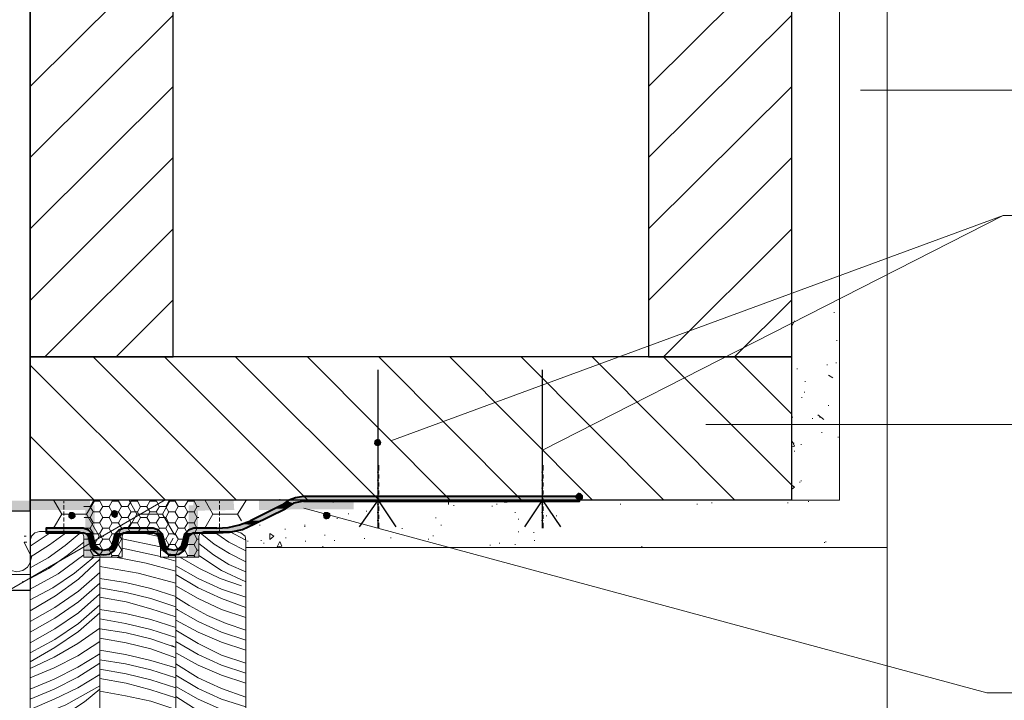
# Model space of a CAD drawing. Header units: inches. Extents: x 0 to 77643, y -44170 to 0.
# Tile 15 of 256: x 68911 to 68973, y -43955 to -43913. Entities that reach past the tile are written whole.
import ezdxf

# ---------------------------------------------------------------- set-up
doc = ezdxf.new("R2010")
doc.units = ezdxf.units.IN
doc.header["$MEASUREMENT"] = 0
doc.layers.get('0').update_dxf_attribs({"lineweight": 0})

msp = doc.modelspace()

# ---------------------------------------------------------------- hatches: boundary and pattern name
for points in [[(68932.879, -43939.03327), (68932.83667, -43939.24494), (68933.09067, -43939.2026)], [(68933.04833, -43938.9486), (68932.879, -43939.03327), (68933.09067, -43939.2026)], [(68933.21767, -43938.99094), (68933.04833, -43938.9486), (68933.09067, -43939.2026)], [(68933.30233, -43939.16027), (68933.21767, -43938.99094), (68933.09067, -43939.2026)], [(68933.26, -43939.3296), (68933.30233, -43939.16027), (68933.09067, -43939.2026)], [(68932.83667, -43939.24494), (68932.92133, -43939.37194), (68933.09067, -43939.2026)], [(68932.92133, -43939.37194), (68933.09067, -43939.41427), (68933.09067, -43939.2026)], [(68933.09067, -43939.41427), (68933.26, -43939.3296), (68933.09067, -43939.2026)], [(68927.75667, -43943.0126), (68927.20633, -43943.0126), (68927.37567, -43942.8856)], [(68933.09067, -43942.8856), (68927.37567, -43942.8856), (68927.418, -43942.84327)], [(68927.75667, -43943.0126), (68928.39167, -43942.8856), (68927.37567, -43942.8856)], [(68933.09067, -43942.84327), (68927.418, -43942.84327), (68927.88367, -43942.67394)], [(68933.09067, -43942.8856), (68933.09067, -43942.84327), (68927.418, -43942.84327)], [(68933.09067, -43942.67394), (68927.88367, -43942.67394), (68928.39167, -43942.58927)], [(68933.09067, -43942.84327), (68933.09067, -43942.67394), (68927.88367, -43942.67394)], [(68933.09067, -43942.67394), (68933.09067, -43942.58927), (68928.39167, -43942.58927)], [(68943.46233, -43942.67394), (68943.46233, -43942.58927), (68933.09067, -43942.58927)], [(68943.46233, -43942.67394), (68933.09067, -43942.67394), (68933.09067, -43942.58927)], [(68943.46233, -43942.84327), (68943.46233, -43942.67394), (68933.09067, -43942.67394)], [(68943.46233, -43942.84327), (68933.09067, -43942.84327), (68933.09067, -43942.67394)], [(68943.46233, -43942.8856), (68943.46233, -43942.84327), (68933.09067, -43942.84327)], [(68943.46233, -43942.8856), (68933.09067, -43942.8856), (68933.09067, -43942.84327)], [(68945.79067, -43942.67394), (68945.79067, -43942.58927), (68943.46233, -43942.58927)], [(68945.79067, -43942.67394), (68943.46233, -43942.67394), (68943.46233, -43942.58927)], [(68945.79067, -43942.84327), (68945.79067, -43942.67394), (68943.46233, -43942.67394)], [(68945.79067, -43942.84327), (68943.46233, -43942.84327), (68943.46233, -43942.67394)], [(68945.79067, -43942.8856), (68945.79067, -43942.84327), (68943.46233, -43942.84327)], [(68945.79067, -43942.8856), (68943.46233, -43942.8856), (68943.46233, -43942.84327)], [(68945.706, -43942.33527), (68945.53667, -43942.5046), (68945.79067, -43942.58927)], [(68945.53667, -43942.5046), (68945.53667, -43942.67394), (68945.79067, -43942.58927)], [(68945.53667, -43942.67394), (68945.66367, -43942.80094), (68945.79067, -43942.58927)], [(68945.66367, -43942.80094), (68945.87533, -43942.84327), (68945.79067, -43942.58927)], [(68945.87533, -43942.3776), (68945.706, -43942.33527), (68945.79067, -43942.58927)], [(68946.00233, -43942.5046), (68945.87533, -43942.3776), (68945.79067, -43942.58927)], [(68946.00233, -43942.71627), (68946.00233, -43942.5046), (68945.79067, -43942.58927)], [(68945.87533, -43942.84327), (68946.00233, -43942.71627), (68945.79067, -43942.58927)], [(68916.45367, -43943.43594), (68916.28433, -43943.5206), (68916.45367, -43943.68994)], [(68916.623, -43943.47827), (68916.45367, -43943.43594), (68916.45367, -43943.68994)], [(68916.70767, -43943.6476), (68916.623, -43943.47827), (68916.45367, -43943.68994)], [(68925.72467, -43944.11327), (68925.04733, -43944.11327), (68926.61367, -43943.35127)], [(68925.72467, -43944.11327), (68927.24867, -43943.35127), (68926.61367, -43943.35127)], [(68927.24867, -43943.35127), (68926.61367, -43943.35127), (68927.037, -43943.1396)], [(68927.58733, -43943.1396), (68927.037, -43943.1396), (68927.20633, -43943.0126)], [(68927.24867, -43943.35127), (68927.58733, -43943.1396), (68927.037, -43943.1396)], [(68927.58733, -43943.1396), (68927.75667, -43943.0126), (68927.20633, -43943.0126)], [(68913.65967, -43943.56294), (68913.575, -43943.73227), (68913.78667, -43943.7746)], [(68913.575, -43943.73227), (68913.575, -43943.9016), (68913.78667, -43943.7746)], [(68913.575, -43943.9016), (68913.74433, -43944.0286), (68913.78667, -43943.7746)], [(68913.87133, -43943.56294), (68913.65967, -43943.56294), (68913.78667, -43943.7746)], [(68913.74433, -43944.0286), (68913.91367, -43943.98627), (68913.78667, -43943.7746)], [(68913.99833, -43943.6476), (68913.87133, -43943.56294), (68913.78667, -43943.7746)], [(68914.04067, -43943.85927), (68913.99833, -43943.6476), (68913.78667, -43943.7746)], [(68913.91367, -43943.98627), (68914.04067, -43943.85927), (68913.78667, -43943.7746)], [(68916.28433, -43943.5206), (68916.242, -43943.68994), (68916.45367, -43943.68994)], [(68916.242, -43943.68994), (68916.32667, -43943.85927), (68916.45367, -43943.68994)], [(68916.32667, -43943.85927), (68916.496, -43943.94394), (68916.45367, -43943.68994)], [(68916.66533, -43943.85927), (68916.70767, -43943.6476), (68916.45367, -43943.68994)], [(68916.496, -43943.94394), (68916.66533, -43943.85927), (68916.45367, -43943.68994)], [(68925.259, -43944.32494), (68924.497, -43944.32494), (68925.04733, -43944.11327)], [(68925.259, -43944.32494), (68925.72467, -43944.11327), (68925.04733, -43944.11327)], [(68929.704, -43943.56294), (68929.61933, -43943.73227), (68929.87333, -43943.7746)], [(68929.61933, -43943.73227), (68929.66167, -43943.94394), (68929.87333, -43943.7746)], [(68929.66167, -43943.94394), (68929.78867, -43944.0286), (68929.87333, -43943.7746)], [(68929.91567, -43943.56294), (68929.704, -43943.56294), (68929.87333, -43943.7746)], [(68929.78867, -43944.0286), (68930.00033, -43943.98627), (68929.87333, -43943.7746)], [(68930.085, -43943.6476), (68929.91567, -43943.56294), (68929.87333, -43943.7746)], [(68930.085, -43943.85927), (68930.085, -43943.6476), (68929.87333, -43943.7746)], [(68930.00033, -43943.98627), (68930.085, -43943.85927), (68929.87333, -43943.7746)], [(68914.845, -43944.70594), (68914.50633, -43944.57894), (68912.178, -43944.57894)], [(68914.845, -43944.70594), (68912.178, -43944.70594), (68912.178, -43944.57894)], [(68915.05667, -43944.87527), (68914.845, -43944.70594), (68912.178, -43944.70594)], [(68915.05667, -43944.87527), (68912.178, -43944.87527), (68912.178, -43944.70594)], [(68919.45933, -43944.87527), (68916.53833, -43944.87527), (68916.75, -43944.70594)], [(68919.24767, -43944.70594), (68916.75, -43944.70594), (68917.08867, -43944.57894)], [(68919.45933, -43944.87527), (68919.24767, -43944.70594), (68916.75, -43944.70594)], [(68919.24767, -43944.70594), (68918.909, -43944.57894), (68917.08867, -43944.57894)], [(68923.735, -43944.83294), (68921.02567, -43944.83294), (68921.15267, -43944.70594)], [(68924.37, -43944.70594), (68921.15267, -43944.70594), (68921.322, -43944.6636)], [(68923.735, -43944.83294), (68924.37, -43944.70594), (68921.15267, -43944.70594)], [(68924.53933, -43944.6636), (68921.322, -43944.6636), (68921.49133, -43944.57894)], [(68924.37, -43944.70594), (68924.53933, -43944.6636), (68921.322, -43944.6636)], [(68924.53933, -43944.6636), (68924.66633, -43944.57894), (68921.49133, -43944.57894)], [(68924.66633, -43944.57894), (68922.93067, -43944.57894), (68923.65033, -43944.5366)], [(68924.79333, -43944.5366), (68923.65033, -43944.5366), (68924.37, -43944.36727)], [(68924.66633, -43944.57894), (68924.79333, -43944.5366), (68923.65033, -43944.5366)], [(68925.17433, -43944.36727), (68924.37, -43944.36727), (68924.497, -43944.32494)], [(68924.79333, -43944.5366), (68925.17433, -43944.36727), (68924.37, -43944.36727)], [(68925.17433, -43944.36727), (68925.259, -43944.32494), (68924.497, -43944.32494)], [(68915.099, -43944.95994), (68915.05667, -43944.87527), (68914.50633, -43944.87527)], [(68915.099, -43944.95994), (68914.67567, -43944.95994), (68914.50633, -43944.87527)], [(68915.14133, -43945.08694), (68915.099, -43944.95994), (68914.718, -43944.95994)], [(68915.14133, -43945.08694), (68914.845, -43945.08694), (68914.718, -43944.95994)], [(68915.18367, -43945.2986), (68915.14133, -43945.08694), (68914.845, -43945.08694)], [(68915.18367, -43945.2986), (68914.88733, -43945.2986), (68914.845, -43945.08694)], [(68915.18367, -43945.38327), (68915.18367, -43945.2986), (68914.88733, -43945.2986)], [(68915.18367, -43945.38327), (68914.88733, -43945.38327), (68914.88733, -43945.2986)], [(68916.70767, -43945.2986), (68916.41133, -43945.2986), (68916.45367, -43945.08694)], [(68916.70767, -43945.38327), (68916.70767, -43945.2986), (68916.41133, -43945.2986)], [(68916.70767, -43945.38327), (68916.41133, -43945.38327), (68916.41133, -43945.2986)], [(68916.75, -43945.08694), (68916.45367, -43945.08694), (68916.496, -43944.95994)], [(68916.70767, -43945.2986), (68916.75, -43945.08694), (68916.45367, -43945.08694)], [(68916.91933, -43944.95994), (68916.496, -43944.95994), (68916.53833, -43944.87527)], [(68916.75, -43945.08694), (68916.91933, -43944.95994), (68916.496, -43944.95994)], [(68916.91933, -43944.95994), (68917.08867, -43944.87527), (68916.53833, -43944.87527)], [(68919.50167, -43944.95994), (68919.45933, -43944.87527), (68918.909, -43944.87527)], [(68919.50167, -43944.95994), (68919.07833, -43944.95994), (68918.909, -43944.87527)], [(68919.544, -43945.08694), (68919.50167, -43944.95994), (68919.12067, -43944.95994)], [(68919.544, -43945.08694), (68919.24767, -43945.08694), (68919.12067, -43944.95994)], [(68919.58633, -43945.2986), (68919.544, -43945.08694), (68919.24767, -43945.08694)], [(68919.58633, -43945.2986), (68919.29, -43945.2986), (68919.24767, -43945.08694)], [(68919.58633, -43945.38327), (68919.58633, -43945.2986), (68919.29, -43945.2986)], [(68919.58633, -43945.38327), (68919.29, -43945.38327), (68919.29, -43945.2986)], [(68921.11033, -43945.2986), (68920.814, -43945.2986), (68920.85633, -43945.08694)], [(68921.11033, -43945.38327), (68921.11033, -43945.2986), (68920.814, -43945.2986)], [(68921.11033, -43945.38327), (68920.814, -43945.38327), (68920.814, -43945.2986)], [(68921.15267, -43945.08694), (68920.85633, -43945.08694), (68920.89867, -43944.95994)], [(68921.11033, -43945.2986), (68921.15267, -43945.08694), (68920.85633, -43945.08694)], [(68921.322, -43944.95994), (68920.89867, -43944.95994), (68920.941, -43944.87527)], [(68921.15267, -43945.08694), (68921.322, -43944.95994), (68920.89867, -43944.95994)], [(68922.93067, -43944.87527), (68920.941, -43944.87527), (68921.02567, -43944.83294)], [(68921.322, -43944.95994), (68921.49133, -43944.87527), (68920.941, -43944.87527)], [(68922.93067, -43944.87527), (68923.735, -43944.83294), (68921.02567, -43944.83294)], [(68915.26833, -43945.6796), (68915.18367, -43945.38327), (68914.88733, -43945.38327)], [(68915.26833, -43945.6796), (68914.972, -43945.6796), (68914.88733, -43945.38327)], [(68915.31067, -43945.72194), (68915.26833, -43945.6796), (68914.972, -43945.6796)], [(68915.31067, -43945.72194), (68914.972, -43945.72194), (68914.972, -43945.6796)], [(68915.52233, -43945.89127), (68915.31067, -43945.72194), (68914.972, -43945.72194)], [(68915.52233, -43945.89127), (68915.099, -43945.89127), (68914.972, -43945.72194)], [(68915.81867, -43945.97594), (68915.52233, -43945.89127), (68915.099, -43945.89127)], [(68915.81867, -43945.97594), (68915.14133, -43945.97594), (68915.099, -43945.89127)], [(68916.45367, -43946.01827), (68916.45367, -43945.97594), (68915.14133, -43945.97594)], [(68916.45367, -43946.01827), (68915.18367, -43946.01827), (68915.14133, -43945.97594)], [(68916.45367, -43945.97594), (68915.81867, -43945.97594), (68916.115, -43945.89127)], [(68916.496, -43945.89127), (68916.115, -43945.89127), (68916.28433, -43945.72194)], [(68916.45367, -43945.97594), (68916.496, -43945.89127), (68916.115, -43945.89127)], [(68916.623, -43945.72194), (68916.28433, -43945.72194), (68916.32667, -43945.6796)], [(68916.496, -43945.89127), (68916.623, -43945.72194), (68916.28433, -43945.72194)], [(68916.623, -43945.6796), (68916.32667, -43945.6796), (68916.41133, -43945.38327)], [(68916.623, -43945.72194), (68916.623, -43945.6796), (68916.32667, -43945.6796)], [(68916.623, -43945.6796), (68916.70767, -43945.38327), (68916.41133, -43945.38327)], [(68919.671, -43945.6796), (68919.58633, -43945.38327), (68919.29, -43945.38327)], [(68919.671, -43945.6796), (68919.37467, -43945.6796), (68919.29, -43945.38327)], [(68919.71333, -43945.72194), (68919.671, -43945.6796), (68919.37467, -43945.6796)], [(68919.71333, -43945.72194), (68919.37467, -43945.72194), (68919.37467, -43945.6796)], [(68919.88267, -43945.89127), (68919.71333, -43945.72194), (68919.37467, -43945.72194)], [(68919.88267, -43945.89127), (68919.50167, -43945.89127), (68919.37467, -43945.72194)], [(68920.22133, -43945.97594), (68919.88267, -43945.89127), (68919.50167, -43945.89127)], [(68920.22133, -43945.97594), (68919.544, -43945.97594), (68919.50167, -43945.89127)], [(68920.85633, -43946.01827), (68920.85633, -43945.97594), (68919.544, -43945.97594)], [(68920.85633, -43946.01827), (68919.58633, -43946.01827), (68919.544, -43945.97594)], [(68920.85633, -43945.97594), (68920.22133, -43945.97594), (68920.51767, -43945.89127)], [(68920.89867, -43945.89127), (68920.51767, -43945.89127), (68920.687, -43945.72194)], [(68920.85633, -43945.97594), (68920.89867, -43945.89127), (68920.51767, -43945.89127)], [(68921.02567, -43945.72194), (68920.687, -43945.72194), (68920.72933, -43945.6796)], [(68920.89867, -43945.89127), (68921.02567, -43945.72194), (68920.687, -43945.72194)], [(68921.02567, -43945.6796), (68920.72933, -43945.6796), (68920.814, -43945.38327)], [(68921.02567, -43945.72194), (68921.02567, -43945.6796), (68920.72933, -43945.6796)], [(68921.02567, -43945.6796), (68921.11033, -43945.38327), (68920.814, -43945.38327)], [(68916.15733, -43946.22994), (68916.45367, -43946.01827), (68915.18367, -43946.01827)], [(68916.15733, -43946.22994), (68915.43767, -43946.22994), (68915.18367, -43946.01827)], [(68915.81867, -43946.27227), (68916.15733, -43946.22994), (68915.43767, -43946.22994)], [(68920.56, -43946.22994), (68920.85633, -43946.01827), (68919.58633, -43946.01827)], [(68920.56, -43946.22994), (68919.84033, -43946.22994), (68919.58633, -43946.01827)], [(68920.22133, -43946.27227), (68920.56, -43946.22994), (68919.84033, -43946.22994)]]:
    msp.add_hatch(color=7).paths.add_polyline_path(points)
at = {"true_color": 0xff0505}
for points in [[(68908.762, -43942.84327), (68908.762, -43943.43594), (68914.92967, -43942.84327)], [(68908.762, -43943.43594), (68914.92967, -43942.84327), (68914.92967, -43943.43594)], [(68924.03133, -43943.43594), (68923.989, -43942.84327), (68921.449, -43943.47827)], [(68923.989, -43942.84327), (68921.449, -43943.47827), (68921.449, -43942.84327)], [(68928.13767, -43943.3936), (68928.13767, -43942.80094), (68925.59767, -43943.43594)], [(68928.13767, -43942.80094), (68925.59767, -43943.43594), (68925.59767, -43942.84327)], [(68931.56667, -43943.3936), (68931.56667, -43942.80094), (68928.13767, -43943.3936)], [(68931.56667, -43942.80094), (68928.13767, -43943.3936), (68928.13767, -43942.80094)], [(68915.226, -43943.1396), (68914.63333, -43943.1396), (68915.226, -43946.39927)], [(68914.63333, -43943.1396), (68915.226, -43946.39927), (68914.63333, -43946.39927)], [(68921.74533, -43943.1396), (68921.15267, -43943.1396), (68921.74533, -43946.39927)], [(68921.15267, -43943.1396), (68921.74533, -43946.39927), (68921.15267, -43946.39927)]]:
    msp.add_hatch(color=1, dxfattribs=at).paths.add_polyline_path(points)
at = {"linetype": 'Continuous', "ltscale": 12}
h = msp.add_hatch(dxfattribs=at)
h.set_pattern_fill('64-Izolacja termiczna styropianowa', color=256, scale=0.25)
h.set_pattern_definition([(0, (0, 0), (0.5953125, 0.34370375), [0.396875, -0.79375]), (120, (0, 0), (-0.5953124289, 0.3437038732), [0.396875, -0.79375]), (60, (0, 0), (7.11e-08, 0.6874076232), [-0.79375, 0.396875])])
h.paths.add_polyline_path([(68914.54867, -43946.27227), (68914.54867, -43942.80094), (68921.81207, -43942.80094), (68921.78767, -43946.39927), (68919.37467, -43946.35694), (68919.29, -43944.87527), (68917.004, -43944.9176), (68916.96167, -43946.39927), (68914.54867, -43946.39927)])

# ---------------------------------------------------------------- linework, layer by layer
at = {"color": 7, "linetype": 'Continuous', "lineweight": 25}
for p, q in [((68911.162, -43893.94827), (68911.162, -43942.80094)), ((68959.168, -43942.80094), (68959.168, -43912.7866)), ((68933.09067, -43944.49427), (68933.09067, -43934.58827)), ((68943.46233, -43944.49427), (68943.46233, -43934.58827)), ((68911.162, -43942.80094), (68959.168, -43942.80094))]:
    msp.add_line(p, q, dxfattribs=at)
at = {"color": 8, "linetype": 'Continuous', "lineweight": 5, "true_color": 0x767676}
for p, q in [((68920.179, -43907.74894), (68911.162, -43916.7236)), ((68959.168, -43907.74894), (68950.151, -43916.7236)), ((68920.179, -43912.23627), (68911.162, -43921.21094)), ((68959.168, -43912.23627), (68950.151, -43921.21094)), ((68920.179, -43916.7236), (68911.162, -43925.69827)), ((68959.168, -43916.7236), (68950.151, -43925.69827)), ((68920.179, -43921.21094), (68911.162, -43930.22794)), ((68959.168, -43921.21094), (68950.151, -43930.22794)), ((68962.17367, -43924.93627), (68962.17367, -43924.89394)), ((68920.179, -43925.69827), (68912.09333, -43933.78394)), ((68959.168, -43925.69827), (68951.08233, -43933.78394)), ((68920.179, -43930.1856), (68916.58067, -43933.78394)), ((68959.168, -43930.1856), (68955.56967, -43933.78394)), ((68961.835, -43930.98994), (68961.835, -43930.9476)), ((68959.168, -43931.8366), (68959.33733, -43931.49794)), ((68962.00433, -43932.76794), (68962.00433, -43932.7256)), ((68915.14133, -43933.78394), (68924.15833, -43942.80094)), ((68919.62867, -43933.78394), (68928.64567, -43942.80094)), ((68924.116, -43933.78394), (68933.133, -43942.80094)), ((68928.64567, -43933.78394), (68937.62033, -43942.80094)), ((68933.133, -43933.78394), (68942.10767, -43942.80094)), ((68937.62033, -43933.78394), (68946.595, -43942.80094)), ((68942.10767, -43933.78394), (68951.08233, -43942.80094)), ((68946.595, -43933.78394), (68955.56967, -43942.80094)), ((68951.08233, -43933.78394), (68959.168, -43941.8696)), ((68955.56967, -43933.78394), (68959.168, -43937.38227)), ((68961.962, -43934.16494), (68961.962, -43934.1226)), ((68911.162, -43934.29194), (68919.671, -43942.80094)), ((68959.50667, -43934.54594), (68959.50667, -43934.5036)), ((68961.41167, -43934.29194), (68961.41167, -43934.2496)), ((68960.01467, -43935.35027), (68960.01467, -43935.30794)), ((68961.75033, -43935.09627), (68961.49633, -43934.92694)), ((68959.97233, -43936.0276), (68959.97233, -43935.98527)), ((68959.803, -43936.36627), (68959.803, -43936.32394)), ((68961.49633, -43936.87427), (68961.49633, -43936.83194)), ((68959.21033, -43937.59394), (68959.21033, -43937.5516)), ((68960.48033, -43937.6786), (68960.48033, -43937.63627)), ((68961.2, -43937.72094), (68960.819, -43937.4246)), ((68960.946, -43937.59394), (68960.946, -43937.5516)), ((68961.073, -43938.5676), (68961.073, -43938.52527)), ((68911.162, -43938.77927), (68915.18367, -43942.80094)), ((68959.168, -43939.24494), (68959.21033, -43939.11794)), ((68959.33733, -43939.41427), (68959.21033, -43939.11794)), ((68962.089, -43938.86394), (68962.089, -43938.8216)), ((68959.168, -43939.4566), (68959.33733, -43939.41427)), ((68959.295, -43939.24494), (68959.295, -43939.2026)), ((68959.33733, -43939.75294), (68959.33733, -43939.7106)), ((68959.76067, -43939.3296), (68959.76067, -43939.28727)), ((68959.76067, -43941.6156), (68959.76067, -43941.57327)), ((68959.33733, -43941.9966), (68959.168, -43941.8696)), ((68959.168, -43942.1236), (68959.33733, -43941.9966)), ((68959.676, -43941.70027), (68959.676, -43941.65794)), ((68913.27867, -43942.8856), (68913.27867, -43943.0126)), ((68923.1, -43942.8856), (68923.1, -43943.0126)), ((68929.11133, -43942.92794), (68929.069, -43942.8856)), ((68929.11133, -43942.92794), (68929.15367, -43942.8856)), ((68941.09167, -43942.97027), (68941.134, -43942.8856)), ((68941.388, -43942.92794), (68941.388, -43942.8856)), ((68956.54333, -43942.84327), (68956.54333, -43942.80094)), ((68960.22633, -43942.92794), (68960.22633, -43942.8856)), ((68913.27867, -43943.1396), (68913.27867, -43943.3936)), ((68923.1, -43943.1396), (68923.1, -43943.3936)), ((68927.62967, -43943.09727), (68927.62967, -43943.05494)), ((68930.25433, -43942.97027), (68930.25433, -43942.92794)), ((68932.371, -43943.5206), (68932.371, -43943.47827)), ((68937.87433, -43943.18194), (68937.87433, -43943.1396)), ((68940.28733, -43943.22427), (68940.28733, -43943.18194)), ((68940.58367, -43943.09727), (68940.58367, -43943.05494)), ((68941.09167, -43942.97027), (68941.388, -43942.92794)), ((68948.373, -43943.09727), (68948.373, -43943.05494)), ((68953.199, -43943.09727), (68953.199, -43943.05494)), ((68954.13033, -43943.0126), (68954.13033, -43942.97027)), ((68958.914, -43943.0126), (68958.914, -43942.97027)), ((68913.27867, -43943.5206), (68913.27867, -43943.7746)), ((68913.27867, -43943.9016), (68913.27867, -43944.1556)), ((68923.1, -43943.5206), (68923.1, -43943.7746)), ((68923.1, -43943.9016), (68923.1, -43944.1556)), ((68930.50833, -43943.98627), (68930.50833, -43943.94394)), ((68931.228, -43943.68994), (68931.228, -43943.6476)), ((68936.73133, -43943.94394), (68936.73133, -43943.9016)), ((68941.72667, -43943.60527), (68941.72667, -43943.56294)), ((68941.93833, -43944.0286), (68941.93833, -43943.98627)), ((68943.71633, -43943.81694), (68943.71633, -43943.7746)), ((68944.35133, -43943.81694), (68944.35133, -43943.7746)), ((68913.27867, -43944.2826), (68913.27867, -43944.5366)), ((68913.27867, -43944.6636), (68913.27867, -43944.7906)), ((68923.1, -43944.2826), (68923.1, -43944.5366)), ((68923.1, -43944.6636), (68923.1, -43944.7906)), ((68925.64, -43944.4096), (68925.64, -43944.36727)), ((68927.24867, -43944.6636), (68927.24867, -43944.62127)), ((68928.47633, -43944.4096), (68928.47633, -43944.36727)), ((68928.47633, -43944.49427), (68928.47633, -43944.45194)), ((68934.61467, -43944.62127), (68934.61467, -43944.57894)), ((68937.07, -43944.4096), (68937.07, -43944.36727)), ((68911.162, -43945.72194), (68912.559, -43944.7906)), ((68919.37467, -43945.76427), (68916.96167, -43945.25627)), ((68919.37467, -43945.12927), (68917.85067, -43944.7906)), ((68923.735, -43944.7906), (68924.751, -43945.34094)), ((68925.72467, -43945.38327), (68925.72467, -43945.34094)), ((68926.275, -43945.2986), (68926.275, -43944.9176)), ((68926.529, -43945.08694), (68926.275, -43944.9176)), ((68926.275, -43945.2986), (68926.529, -43945.08694)), ((68927.291, -43945.21394), (68927.291, -43945.1716)), ((68929.74633, -43945.0446), (68929.74633, -43945.00227)), ((68930.339, -43945.38327), (68930.339, -43945.34094)), ((68932.244, -43945.25627), (68932.244, -43945.21394)), ((68933.895, -43945.21394), (68933.895, -43945.1716)), ((68936.26567, -43945.2986), (68936.26567, -43945.25627)), ((68936.562, -43945.08694), (68936.562, -43945.0446)), ((68941.93833, -43944.83294), (68941.93833, -43944.7906)), ((68942.912, -43944.87527), (68942.912, -43944.83294)), ((68942.95433, -43945.38327), (68942.95433, -43945.34094)), ((68919.37467, -43946.35694), (68916.96167, -43945.84894)), ((68924.878, -43945.4256), (68924.878, -43945.38327)), ((68925.894, -43945.5526), (68925.894, -43945.51027)), ((68926.74067, -43945.76427), (68926.91, -43945.4256)), ((68926.74067, -43945.76427), (68927.037, -43945.72194)), ((68927.037, -43945.72194), (68926.91, -43945.4256)), ((68928.51867, -43945.4256), (68928.51867, -43945.38327)), ((68929.61933, -43945.76427), (68929.61933, -43945.72194)), ((68940.16033, -43945.6796), (68940.16033, -43945.63727)), ((68940.753, -43945.5526), (68940.753, -43945.51027)), ((68941.72667, -43945.63727), (68941.72667, -43945.59494)), ((68949.72767, -43945.76427), (68949.72767, -43945.72194)), ((68961.24233, -43945.51027), (68961.24233, -43945.46794)), ((68961.327, -43945.46794), (68961.327, -43945.4256)), ((68915.56467, -43963.5866), (68915.56467, -43946.39927)), ((68920.34833, -43946.65327), (68919.45933, -43946.39927)), ((68920.34833, -43960.58094), (68920.34833, -43946.39927)), ((68910.69633, -43947.9656), (68910.69633, -43947.92327))]:
    msp.add_line(p, q, dxfattribs=at)
at = {"linetype": 'Continuous', "ltscale": 12}
for p, q in [((69011.76245, -43916.96427), (68963.49891, -43916.96427)), ((68953.74895, -43938.03246), (68999.79382, -43938.03246))]:
    msp.add_line(p, q, dxfattribs=at)
at = {"color": 7, "linetype": 'Continuous', "lineweight": 40}
for p, q in [((68933.09067, -43940.5996), (68933.09067, -43940.93827)), ((68933.09067, -43941.06527), (68933.09067, -43941.02294)), ((68943.46233, -43940.5996), (68943.46233, -43940.93827)), ((68943.46233, -43941.06527), (68943.46233, -43941.02294)), ((68933.09067, -43941.19227), (68933.09067, -43941.44627)), ((68933.09067, -43941.57327), (68933.09067, -43941.53094)), ((68943.46233, -43941.19227), (68943.46233, -43941.44627)), ((68943.46233, -43941.57327), (68943.46233, -43941.53094)), ((68933.09067, -43941.70027), (68933.09067, -43941.95427)), ((68933.09067, -43942.08127), (68933.09067, -43942.03894)), ((68933.09067, -43942.20827), (68933.09067, -43942.46227)), ((68943.46233, -43941.70027), (68943.46233, -43941.95427)), ((68943.46233, -43942.08127), (68943.46233, -43942.03894)), ((68943.46233, -43942.20827), (68943.46233, -43942.46227)), ((68933.09067, -43942.58927), (68933.09067, -43942.54694)), ((68933.09067, -43942.71627), (68933.09067, -43942.97027)), ((68943.46233, -43942.58927), (68943.46233, -43942.54694)), ((68943.46233, -43942.71627), (68943.46233, -43942.97027)), ((68933.09067, -43943.09727), (68933.09067, -43943.05494)), ((68933.09067, -43943.22427), (68933.09067, -43943.47827)), ((68943.46233, -43943.09727), (68943.46233, -43943.05494)), ((68943.46233, -43943.22427), (68943.46233, -43943.47827)), ((68933.09067, -43943.60527), (68933.09067, -43943.56294)), ((68933.09067, -43943.73227), (68933.09067, -43943.98627)), ((68933.09067, -43944.11327), (68933.09067, -43944.07094)), ((68943.46233, -43943.60527), (68943.46233, -43943.56294)), ((68943.46233, -43943.73227), (68943.46233, -43943.98627)), ((68943.46233, -43944.11327), (68943.46233, -43944.07094)), ((68933.09067, -43944.24027), (68933.09067, -43944.57894)), ((68943.46233, -43944.24027), (68943.46233, -43944.57894)), ((68917.08867, -43944.87527), (68918.909, -43944.87527)), ((68920.814, -43945.2986), (68920.814, -43945.38327))]:
    msp.add_line(p, q, dxfattribs=at)
at = {"color": 61, "linetype": 'Continuous', "lineweight": 5}
for p, q in [((68921.15267, -43942.80094), (68911.162, -43942.80094)), ((68931.18567, -43942.80094), (68921.15267, -43942.80094))]:
    msp.add_line(p, q, dxfattribs=at)
at = {"color": 9, "linetype": 'Continuous', "lineweight": 9, "true_color": 0xbababa}
for p, q in [((68913.15167, -43943.68994), (68912.64367, -43942.80094)), ((68914.718, -43943.68994), (68915.26833, -43942.80094)), ((68917.893, -43943.68994), (68917.385, -43942.80094)), ((68919.50167, -43943.68994), (68920.00967, -43942.80094)), ((68922.67667, -43943.68994), (68922.16867, -43942.80094)), ((68924.243, -43943.68994), (68924.79333, -43942.80094)), ((68926.91, -43942.80094), (68926.91, -43942.7586)), ((68912.64367, -43944.57894), (68913.15167, -43943.68994)), ((68913.15167, -43943.68994), (68914.718, -43943.68994)), ((68915.52233, -43945.08694), (68914.718, -43943.68994)), ((68917.385, -43944.57894), (68917.893, -43943.68994)), ((68917.893, -43943.68994), (68919.50167, -43943.68994)), ((68920.26367, -43945.00227), (68919.50167, -43943.68994)), ((68922.16867, -43944.57894), (68922.67667, -43943.68994)), ((68922.67667, -43943.68994), (68924.243, -43943.68994)), ((68924.497, -43944.11327), (68924.243, -43943.68994)), ((68910.781, -43945.08694), (68910.908, -43945.08694)), ((68915.01433, -43945.97594), (68915.52233, -43945.08694)), ((68915.52233, -43945.08694), (68915.81867, -43945.08694)), ((68919.75567, -43945.97594), (68920.179, -43945.21394))]:
    msp.add_line(p, q, dxfattribs=at)
at = {"color": 7, "linetype": 'Continuous', "lineweight": 18}
for p, q in [((68937.53567, -43943.09727), (68937.53567, -43942.80094)), ((68965.17367, -43945.8066), (68965.17367, -43982.2556))]:
    msp.add_line(p, q, dxfattribs=at)
at = {"color": 7, "linetype": 'Continuous', "lineweight": 25}
for points in [[(68911.162, -43941.53094), (68911.162, -43948.51594), (68882.16367, -43948.51594), (68882.16367, -43892.63594)], [(68934.23367, -43944.49427), (68933.09067, -43942.80094), (68931.90533, -43944.49427)], [(68944.60533, -43944.49427), (68943.46233, -43942.80094), (68942.31933, -43944.49427)]]:
    msp.add_lwpolyline(points, dxfattribs=at)
at = {"color": 7, "linetype": 'Continuous', "lineweight": 18}
for points in [[(68911.162, -43947.49994), (68883.17967, -43947.49994), (68883.17967, -43893.94827)], [(68965.17367, -43893.94827), (68965.17367, -43945.8066), (68924.751, -43945.8066)], [(68962.17367, -43893.94827), (68962.17367, -43942.8066), (68927.15833, -43942.8066)], [(68924.751, -43958.3796), (68924.751, -43945.38327), (68924.70867, -43945.08694), (68924.45467, -43944.87527), (68924.15833, -43944.7906), (68922.084, -43944.7906), (68921.87233, -43944.87527), (68921.78767, -43945.08694), (68921.78767, -43946.39927), (68919.37467, -43946.39927), (68919.37467, -43945.08694), (68919.29, -43944.87527), (68919.07833, -43944.7906), (68917.258, -43944.7906), (68917.04633, -43944.87527), (68916.96167, -43945.08694), (68916.96167, -43946.39927), (68914.54867, -43946.39927), (68914.54867, -43945.08694), (68914.464, -43944.87527), (68914.25233, -43944.7906), (68911.75467, -43944.7906), (68911.45833, -43944.87527), (68911.24667, -43945.08694), (68911.162, -43945.38327), (68911.162, -43965.66093)]]:
    msp.add_lwpolyline(points, dxfattribs=at)
at = {"color": 7, "linetype": 'Continuous', "lineweight": 25}
for points in [[(68911.162, -43943.47827), (68911.162, -43893.93867), (68908.762, -43893.93867), (68908.762, -43943.47827)], [(68920.179, -43933.78394), (68920.179, -43893.94827), (68911.162, -43893.94827), (68911.162, -43933.78394)], [(68959.168, -43933.78394), (68959.168, -43893.94827), (68950.151, -43893.94827), (68950.151, -43933.78394)], [(68959.168, -43942.80094), (68959.168, -43933.78394), (68911.162, -43933.78394), (68911.162, -43942.80094)]]:
    msp.add_lwpolyline(points, close=True, dxfattribs=at)
at = {"linetype": 'Continuous', "ltscale": 12}
for points in [[(68933.90638, -43939.06946), (68972.49513, -43924.86636), (69000.99208, -43924.86636)], [(68972.49513, -43924.86636), (68943.46233, -43939.65349)], [(68842.1738, -43967.45045), (68877.11016, -43967.45045), (68919.671, -43942.80094)], [(68928.42062, -43943.31576), (68971.46021, -43954.95951), (69013.35459, -43954.95951)]]:
    msp.add_lwpolyline(points, dxfattribs=at)
at = {"color": 7, "linetype": 'Continuous', "lineweight": 40}
for points in [[(68928.39167, -43942.8856), (68945.79067, -43942.8856), (68945.79067, -43942.58927), (68928.39167, -43942.58927), (68927.88367, -43942.67394), (68927.418, -43942.84327), (68927.037, -43943.1396), (68925.04733, -43944.11327)], [(68928.39167, -43942.8856), (68927.75667, -43943.0126), (68927.24867, -43943.35127)], [(68921.49133, -43944.87527), (68922.93067, -43944.87527), (68923.735, -43944.83294), (68924.53933, -43944.6636), (68925.259, -43944.32494), (68927.24867, -43943.35127)], [(68922.93067, -43944.57894), (68923.65033, -43944.5366), (68924.37, -43944.36727), (68925.04733, -43944.11327)], [(68915.18367, -43945.38327), (68915.18367, -43945.2986), (68915.099, -43944.95994), (68914.845, -43944.70594), (68914.50633, -43944.57894), (68912.178, -43944.57894), (68912.178, -43944.87527), (68914.50633, -43944.87527)], [(68919.58633, -43945.38327), (68919.58633, -43945.2986), (68919.50167, -43944.95994), (68919.24767, -43944.70594), (68918.909, -43944.57894), (68917.08867, -43944.57894), (68916.75, -43944.70594), (68916.496, -43944.95994), (68916.41133, -43945.2986), (68916.41133, -43945.38327)], [(68922.93067, -43944.57894), (68921.49133, -43944.57894), (68921.15267, -43944.70594), (68920.89867, -43944.95994), (68920.814, -43945.2986)], [(68914.88733, -43945.2986), (68914.845, -43945.08694), (68914.718, -43944.95994), (68914.50633, -43944.87527)], [(68914.88733, -43945.2986), (68914.88733, -43945.38327), (68914.972, -43945.72194), (68915.18367, -43946.01827), (68915.43767, -43946.22994), (68915.81867, -43946.27227), (68916.15733, -43946.22994), (68916.45367, -43946.01827), (68916.623, -43945.72194), (68916.70767, -43945.38327), (68916.70767, -43945.2986)], [(68917.08867, -43944.87527), (68916.91933, -43944.95994), (68916.75, -43945.08694), (68916.70767, -43945.2986)], [(68919.29, -43945.2986), (68919.24767, -43945.08694), (68919.12067, -43944.95994), (68918.909, -43944.87527)], [(68919.29, -43945.2986), (68919.29, -43945.38327), (68919.37467, -43945.72194), (68919.58633, -43946.01827), (68919.84033, -43946.22994), (68920.22133, -43946.27227), (68920.56, -43946.22994), (68920.85633, -43946.01827), (68921.02567, -43945.72194), (68921.11033, -43945.38327), (68921.11033, -43945.2986)], [(68921.49133, -43944.87527), (68921.322, -43944.95994), (68921.15267, -43945.08694), (68921.11033, -43945.2986)], [(68915.18367, -43945.38327), (68915.26833, -43945.6796), (68915.52233, -43945.89127), (68915.81867, -43945.97594)], [(68915.81867, -43945.97594), (68916.115, -43945.89127), (68916.32667, -43945.6796), (68916.41133, -43945.38327)], [(68919.58633, -43945.38327), (68919.671, -43945.6796), (68919.88267, -43945.89127), (68920.22133, -43945.97594)], [(68920.22133, -43945.97594), (68920.51767, -43945.89127), (68920.72933, -43945.6796), (68920.814, -43945.38327)]]:
    msp.add_lwpolyline(points, dxfattribs=at)
at = {"color": 7, "linetype": 'Continuous', "lineweight": 18}
msp.add_lwpolyline([(68911.162, -43947.49994), (68911.162, -43943.47827), (68883.17967, -43943.47827), (68883.17967, -43947.49994)], close=True, dxfattribs=at)
at = {"color": 8, "linetype": 'Continuous', "lineweight": 5, "true_color": 0x767676}
for points in [[(68911.162, -43946.39927), (68912.38967, -43945.63727), (68913.53267, -43944.7906)], [(68911.162, -43947.0766), (68912.305, -43946.4416), (68913.36333, -43945.6796), (68914.37933, -43944.83294)], [(68921.87233, -43944.87527), (68922.76133, -43945.59494), (68923.735, -43946.1876), (68924.751, -43946.6956)], [(68922.719, -43944.7906), (68923.69267, -43945.46794), (68924.751, -43946.01827)], [(68911.162, -43947.75394), (68912.34733, -43947.11894), (68913.49033, -43946.3146), (68914.54867, -43945.46794)], [(68921.78767, -43945.5526), (68922.719, -43946.27227), (68923.69267, -43946.86494), (68924.751, -43947.3306)], [(68911.162, -43948.43127), (68912.94, -43947.4576), (68914.54867, -43946.27227)], [(68911.162, -43949.1086), (68912.60133, -43948.3466), (68913.956, -43947.41527), (68915.18367, -43946.39927)], [(68911.162, -43949.78594), (68912.77067, -43948.8546), (68914.21, -43947.79627), (68915.56467, -43946.52627)], [(68920.34833, -43947.28827), (68918.48567, -43946.78027), (68916.53833, -43946.39927)], [(68920.60233, -43946.39927), (68921.83, -43947.11894), (68923.14233, -43947.75394), (68924.497, -43948.2196)], [(68921.78767, -43946.3146), (68923.227, -43947.24594), (68924.751, -43947.9656)], [(68920.34833, -43948.05027), (68917.97767, -43947.41527), (68915.56467, -43946.99194)], [(68920.34833, -43946.9496), (68921.74533, -43947.75394), (68923.227, -43948.43127), (68924.751, -43948.93927)], [(68911.162, -43950.46327), (68912.72833, -43949.57427), (68914.21, -43948.55827), (68915.56467, -43947.37294)], [(68920.34833, -43948.89694), (68918.782, -43948.38894), (68917.17333, -43948.00794), (68915.56467, -43947.75394)], [(68920.34833, -43947.49994), (68921.74533, -43948.3466), (68923.227, -43949.02394), (68924.751, -43949.57427)], [(68911.162, -43951.1406), (68912.72833, -43950.2516), (68914.21, -43949.2356), (68915.56467, -43948.05027)], [(68920.34833, -43949.53194), (68918.782, -43949.02394), (68917.21567, -43948.64294), (68915.56467, -43948.3466)], [(68920.34833, -43948.2196), (68921.74533, -43949.02394), (68923.227, -43949.70127), (68924.751, -43950.20927)], [(68911.162, -43951.81794), (68912.72833, -43950.92894), (68914.21, -43949.91294), (68915.56467, -43948.7276)], [(68920.34833, -43950.16694), (68918.782, -43949.65894), (68917.21567, -43949.2356), (68915.56467, -43948.93927)], [(68920.34833, -43948.93927), (68921.195, -43949.44727), (68922.338, -43950.08227), (68923.52333, -43950.59027), (68924.751, -43951.0136)], [(68911.162, -43952.45294), (68912.72833, -43951.60627), (68914.21, -43950.59027), (68915.56467, -43949.40494)], [(68920.34833, -43950.84427), (68918.782, -43950.33627), (68917.17333, -43949.95527), (68915.56467, -43949.70127)], [(68920.47533, -43949.70127), (68920.34833, -43949.65894), (68921.74533, -43950.46327), (68923.227, -43951.1406), (68924.751, -43951.6486)], [(68911.162, -43953.00327), (68912.72833, -43952.11427), (68914.21, -43951.09827), (68915.56467, -43949.91294)], [(68920.34833, -43951.47927), (68918.782, -43950.97127), (68917.17333, -43950.59027), (68915.56467, -43950.29394)], [(68911.162, -43953.4266), (68912.686, -43952.70694), (68914.16767, -43951.86027), (68915.56467, -43950.8866)], [(68920.09433, -43951.98727), (68920.34833, -43952.11427), (68918.782, -43951.56394), (68917.21567, -43951.18294), (68915.56467, -43950.92894)], [(68920.34833, -43950.3786), (68921.74533, -43951.1406), (68923.227, -43951.7756), (68924.751, -43952.2836)], [(68920.34833, -43952.74927), (68918.782, -43952.19894), (68917.21567, -43951.81794), (68915.56467, -43951.5216)], [(68920.34833, -43951.0136), (68921.74533, -43951.86027), (68923.227, -43952.57994), (68924.751, -43953.08794)], [(68911.162, -43954.01927), (68912.686, -43953.38427), (68914.16767, -43952.62227), (68915.56467, -43951.73327)], [(68920.34833, -43951.73327), (68921.74533, -43952.5376), (68923.227, -43953.21494), (68924.751, -43953.72294)], [(68911.162, -43954.73894), (68912.686, -43954.10394), (68914.16767, -43953.34194), (68915.56467, -43952.49527)], [(68920.34833, -43953.38427), (68918.782, -43952.9186), (68917.17333, -43952.5376), (68915.56467, -43952.2836)], [(68920.34833, -43952.45294), (68921.74533, -43953.21494), (68923.227, -43953.84994), (68924.751, -43954.35794)], [(68911.162, -43955.37394), (68912.686, -43954.73894), (68914.16767, -43953.97694), (68915.56467, -43953.08794)], [(68920.34833, -43954.01927), (68918.782, -43953.51127), (68917.17333, -43953.13027), (68915.56467, -43952.87627)], [(68920.34833, -43953.13027), (68921.74533, -43954.01927), (68923.227, -43954.6966), (68924.751, -43955.24694)], [(68911.162, -43956.00894), (68912.686, -43955.37394), (68914.16767, -43954.65427), (68915.56467, -43953.8076)], [(68920.34833, -43954.65427), (68918.782, -43954.14627), (68917.21567, -43953.76527), (68915.56467, -43953.46894)], [(68920.34833, -43955.28927), (68918.782, -43954.78127), (68917.21567, -43954.35794), (68915.56467, -43954.0616)], [(68920.34833, -43953.84994), (68921.74533, -43954.6966), (68923.227, -43955.37394), (68924.751, -43955.8396)], [(68911.162, -43956.64394), (68913.40567, -43955.7126), (68915.56467, -43954.52727)], [(68920.34833, -43954.5696), (68921.74533, -43955.37394), (68923.227, -43956.00894), (68924.751, -43956.4746)], [(68911.162, -43957.2366), (68912.38967, -43956.81327), (68913.53267, -43956.2206), (68914.591, -43955.54327), (68915.56467, -43954.73894)], [(68920.34833, -43956.00894), (68918.782, -43955.50094), (68917.17333, -43955.16227), (68915.56467, -43954.86594)], [(68920.34833, -43955.2046), (68921.74533, -43956.0936), (68923.227, -43956.77094), (68924.751, -43957.32127)]]:
    msp.add_lwpolyline(points, dxfattribs=at)
at = {"color": 9, "linetype": 'Continuous', "lineweight": 9, "true_color": 0xbababa}
for points in [[(68910.95033, -43945.46794), (68910.781, -43945.46794), (68911.24667, -43946.39927)], [(68909.42633, -43946.39927), (68909.46867, -43946.73794), (68909.68033, -43947.03427), (68909.97667, -43947.24594), (68910.31533, -43947.3306), (68910.69633, -43947.24594), (68910.99267, -43947.03427), (68911.162, -43946.73794), (68911.24667, -43946.39927)]]:
    msp.add_lwpolyline(points, dxfattribs=at)

doc.saveas('drawing.dxf')
